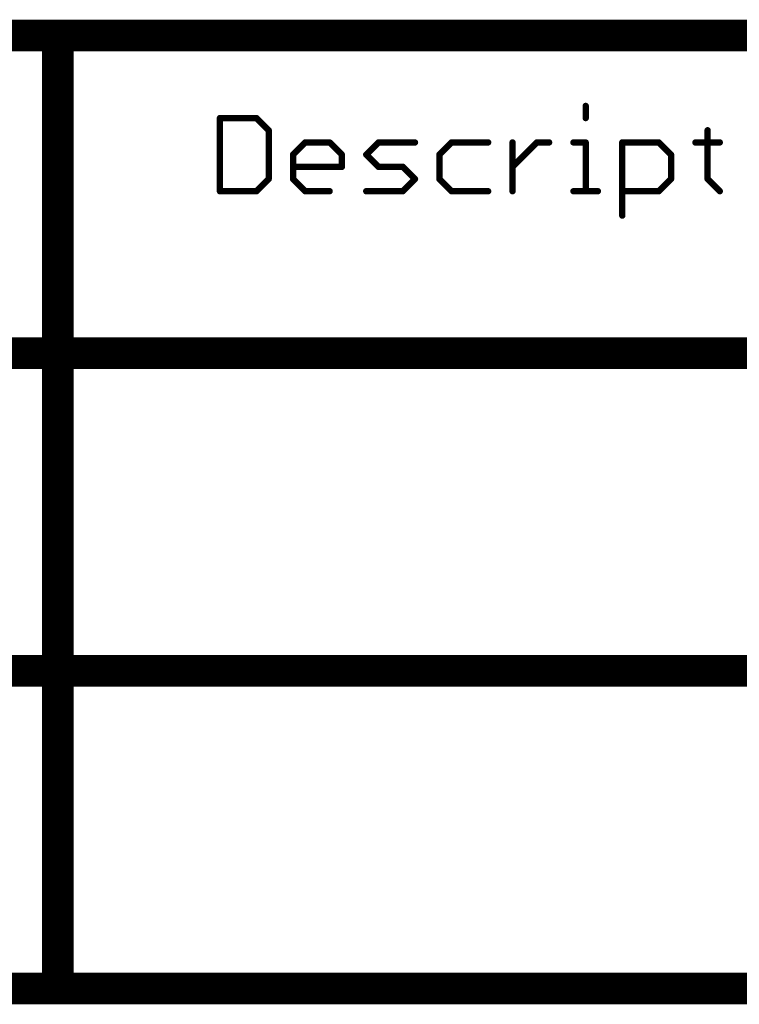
# Model space of a CAD drawing. Extents: x -1.6 to 9, y -2.8 to 5.2.
# Tile 185 of 197: x 6.621 to 7.074, y 4.617 to 5.237. Entities that reach past the tile are written whole.
import ezdxf

# ---------------------------------------------------------------- set-up
doc = ezdxf.new("R2010")
doc.units = 0
doc.layers.get('0').update_dxf_attribs({"linetype": 'CONTINUOUS'})
doc.layers.add('dfn6-15-57-c_document', color=1, linetype='CONTINUOUS')

# ---------------------------------------------------------------- blocks, each defined once
blk = doc.blocks.new('D31')
at = {"const_width": 0.005}
blk.add_lwpolyline([(-0.0025, 0, 1), (0.0025, 0, 1)], format="xyb", close=True, dxfattribs=at)
blk = doc.blocks.new('D32')
at = {"const_width": 0.001}
blk.add_lwpolyline([(-0.0005, 0, 1), (0.0005, 0, 1)], format="xyb", close=True, dxfattribs=at)
blk = doc.blocks.new('D33')
at = {"const_width": 0.01}
blk.add_lwpolyline([(-0.005, 0, 1), (0.005, 0, 1)], format="xyb", close=True, dxfattribs=at)
blk = doc.blocks.new('D34')
at = {"const_width": 0.002}
blk.add_lwpolyline([(-0.001, 0, 1), (0.001, 0, 1)], format="xyb", close=True, dxfattribs=at)

msp = doc.modelspace()

# ---------------------------------------------------------------- linework, layer by layer
at = {"layer": 'dfn6-15-57-c_document', "color": 1}
for points, const_width in [([(6.445, 5.227), (6.645, 5.227)], 0.02), ([(6.645, 5.227), (8.345, 5.227)], 0.02), ([(6.645, 4.627), (6.645, 5.227)], 0.02), ([(6.645, 5.232), (6.645, 5.232)], 0.01), ([(6.645, 5.232), (6.645, 5.232)], 0.01), ([(6.645, 5.222), (6.645, 5.222)], 0.01), ([(6.645, 5.222), (6.645, 5.222)], 0.01), ([(6.65, 5.227), (6.65, 5.227)], 0.01), ([(6.65, 5.227), (6.65, 5.227)], 0.01), ([(6.977196, 5.175039), (6.977196, 5.182712)], 0.004), ([(6.978196, 5.182712), (6.978196, 5.182712)], 0.002), ([(6.978196, 5.182712), (6.978196, 5.182712)], 0.002), ([(6.747, 5.129), (6.747, 5.175039)], 0.004), ([(6.747, 5.175039), (6.77002, 5.175039)], 0.004), ([(6.747, 5.176039), (6.747, 5.176039)], 0.002), ([(6.747, 5.176039), (6.747, 5.176039)], 0.002), ([(6.77002, 5.175039), (6.777693, 5.167366)], 0.004), ([(6.748, 5.175039), (6.748, 5.175039)], 0.002), ([(6.748, 5.175039), (6.748, 5.175039)], 0.002), ([(6.77002, 5.174039), (6.77002, 5.174039)], 0.002), ([(6.77002, 5.174039), (6.77002, 5.174039)], 0.002), ([(6.770727, 5.175746), (6.770727, 5.175746)], 0.002), ([(6.770727, 5.175746), (6.770727, 5.175746)], 0.002), ([(6.976196, 5.175039), (6.976196, 5.175039)], 0.002), ([(6.976196, 5.175039), (6.976196, 5.175039)], 0.002), ([(6.777693, 5.136673), (6.777693, 5.167366)], 0.004), ([(6.776986, 5.166659), (6.776986, 5.166659)], 0.002), ([(6.776986, 5.166659), (6.776986, 5.166659)], 0.002), ([(6.778693, 5.167366), (6.778693, 5.167366)], 0.002), ([(6.778693, 5.167366), (6.778693, 5.167366)], 0.002), ([(7.053928, 5.136673), (7.053928, 5.167366)], 0.004), ([(7.054928, 5.167366), (7.054928, 5.167366)], 0.002), ([(7.054928, 5.167366), (7.054928, 5.167366)], 0.002), ([(6.793039, 5.15202), (6.800712, 5.159693)], 0.004), ([(6.800712, 5.159693), (6.816059, 5.159693)], 0.004), ([(6.800712, 5.160693), (6.800712, 5.160693)], 0.002), ([(6.800712, 5.160693), (6.800712, 5.160693)], 0.002), ([(6.801419, 5.158986), (6.801419, 5.158986)], 0.002), ([(6.801419, 5.158986), (6.801419, 5.158986)], 0.002), ([(6.816059, 5.159693), (6.823732, 5.15202)], 0.004), ([(6.816059, 5.158693), (6.816059, 5.158693)], 0.002), ([(6.816059, 5.158693), (6.816059, 5.158693)], 0.002), ([(6.816766, 5.1604), (6.816766, 5.1604)], 0.002), ([(6.816766, 5.1604), (6.816766, 5.1604)], 0.002), ([(6.839078, 5.15202), (6.846752, 5.159693)], 0.004), ([(6.846752, 5.159693), (6.869771, 5.159693)], 0.004), ([(6.846752, 5.160693), (6.846752, 5.160693)], 0.002), ([(6.846752, 5.160693), (6.846752, 5.160693)], 0.002), ([(6.847459, 5.158986), (6.847459, 5.158986)], 0.002), ([(6.847459, 5.158986), (6.847459, 5.158986)], 0.002), ([(6.869771, 5.158693), (6.869771, 5.158693)], 0.002), ([(6.869771, 5.158693), (6.869771, 5.158693)], 0.002), ([(6.885118, 5.15202), (6.892791, 5.159693)], 0.004), ([(6.892791, 5.159693), (6.915811, 5.159693)], 0.004), ([(6.892791, 5.160693), (6.892791, 5.160693)], 0.002), ([(6.892791, 5.160693), (6.892791, 5.160693)], 0.002), ([(6.893498, 5.158986), (6.893498, 5.158986)], 0.002), ([(6.893498, 5.158986), (6.893498, 5.158986)], 0.002), ([(6.915811, 5.158693), (6.915811, 5.158693)], 0.002), ([(6.915811, 5.158693), (6.915811, 5.158693)], 0.002), ([(6.931157, 5.129), (6.931157, 5.159693)], 0.004), ([(6.931157, 5.144346), (6.946503, 5.159693)], 0.004), ([(6.932157, 5.159693), (6.932157, 5.159693)], 0.002), ([(6.932157, 5.159693), (6.932157, 5.159693)], 0.002), ([(6.946503, 5.159693), (6.954177, 5.159693)], 0.004), ([(6.946503, 5.160693), (6.946503, 5.160693)], 0.002), ([(6.946503, 5.160693), (6.946503, 5.160693)], 0.002), ([(6.94721, 5.158986), (6.94721, 5.158986)], 0.002), ([(6.94721, 5.158986), (6.94721, 5.158986)], 0.002), ([(6.954177, 5.158693), (6.954177, 5.158693)], 0.002), ([(6.954177, 5.158693), (6.954177, 5.158693)], 0.002), ([(6.969523, 5.159693), (6.977196, 5.159693)], 0.004), ([(6.969523, 5.160693), (6.969523, 5.160693)], 0.002), ([(6.969523, 5.160693), (6.969523, 5.160693)], 0.002), ([(6.977196, 5.129), (6.977196, 5.159693)], 0.004), ([(6.977196, 5.158693), (6.977196, 5.158693)], 0.002), ([(6.977196, 5.158693), (6.977196, 5.158693)], 0.002), ([(6.978196, 5.159693), (6.978196, 5.159693)], 0.002), ([(6.978196, 5.159693), (6.978196, 5.159693)], 0.002), ([(7.000216, 5.113654), (7.000216, 5.159693)], 0.004), ([(7.000216, 5.159693), (7.023235, 5.159693)], 0.004), ([(7.000216, 5.160693), (7.000216, 5.160693)], 0.002), ([(7.000216, 5.160693), (7.000216, 5.160693)], 0.002), ([(7.001216, 5.159693), (7.001216, 5.159693)], 0.002), ([(7.001216, 5.159693), (7.001216, 5.159693)], 0.002), ([(7.023235, 5.159693), (7.030909, 5.15202)], 0.004), ([(7.023235, 5.158693), (7.023235, 5.158693)], 0.002), ([(7.023235, 5.158693), (7.023235, 5.158693)], 0.002), ([(7.023942, 5.1604), (7.023942, 5.1604)], 0.002), ([(7.023942, 5.1604), (7.023942, 5.1604)], 0.002), ([(7.046255, 5.159693), (7.061601, 5.159693)], 0.004), ([(7.046255, 5.160693), (7.046255, 5.160693)], 0.002), ([(7.046255, 5.160693), (7.046255, 5.160693)], 0.002), ([(7.061601, 5.158693), (7.061601, 5.158693)], 0.002), ([(7.061601, 5.158693), (7.061601, 5.158693)], 0.002), ([(6.793039, 5.136673), (6.793039, 5.15202)], 0.004), ([(6.792332, 5.152727), (6.792332, 5.152727)], 0.002), ([(6.792332, 5.152727), (6.792332, 5.152727)], 0.002), ([(6.794039, 5.15202), (6.794039, 5.15202)], 0.002), ([(6.794039, 5.15202), (6.794039, 5.15202)], 0.002), ([(6.823732, 5.144346), (6.823732, 5.15202)], 0.004), ([(6.823025, 5.151312), (6.823025, 5.151312)], 0.002), ([(6.823025, 5.151312), (6.823025, 5.151312)], 0.002), ([(6.824732, 5.15202), (6.824732, 5.15202)], 0.002), ([(6.824732, 5.15202), (6.824732, 5.15202)], 0.002), ([(6.839078, 5.15202), (6.846752, 5.144346)], 0.004), ([(6.838371, 5.152727), (6.838371, 5.152727)], 0.002), ([(6.838371, 5.152727), (6.838371, 5.152727)], 0.002), ([(6.839786, 5.152727), (6.839786, 5.152727)], 0.002), ([(6.839786, 5.152727), (6.839786, 5.152727)], 0.002), ([(6.885118, 5.136673), (6.885118, 5.15202)], 0.004), ([(6.884411, 5.152727), (6.884411, 5.152727)], 0.002), ([(6.884411, 5.152727), (6.884411, 5.152727)], 0.002), ([(6.886118, 5.15202), (6.886118, 5.15202)], 0.002), ([(6.886118, 5.15202), (6.886118, 5.15202)], 0.002), ([(7.030909, 5.136673), (7.030909, 5.15202)], 0.004), ([(7.030201, 5.151312), (7.030201, 5.151312)], 0.002), ([(7.030201, 5.151312), (7.030201, 5.151312)], 0.002), ([(7.031909, 5.15202), (7.031909, 5.15202)], 0.002), ([(7.031909, 5.15202), (7.031909, 5.15202)], 0.002), ([(6.793039, 5.144346), (6.823732, 5.144346)], 0.004), ([(6.793039, 5.145346), (6.793039, 5.145346)], 0.002), ([(6.793039, 5.145346), (6.793039, 5.145346)], 0.002), ([(6.846752, 5.144346), (6.862098, 5.144346)], 0.004), ([(6.846752, 5.145346), (6.846752, 5.145346)], 0.002), ([(6.846752, 5.145346), (6.846752, 5.145346)], 0.002), ([(6.862098, 5.144346), (6.869771, 5.136673)], 0.004), ([(6.862805, 5.145053), (6.862805, 5.145053)], 0.002), ([(6.862805, 5.145053), (6.862805, 5.145053)], 0.002), ([(6.93045, 5.145053), (6.93045, 5.145053)], 0.002), ([(6.93045, 5.145053), (6.93045, 5.145053)], 0.002), ([(6.822732, 5.144346), (6.822732, 5.144346)], 0.002), ([(6.822732, 5.144346), (6.822732, 5.144346)], 0.002), ([(6.823732, 5.143346), (6.823732, 5.143346)], 0.002), ([(6.823732, 5.143346), (6.823732, 5.143346)], 0.002), ([(6.846044, 5.143639), (6.846044, 5.143639)], 0.002), ([(6.846044, 5.143639), (6.846044, 5.143639)], 0.002), ([(6.862098, 5.143346), (6.862098, 5.143346)], 0.002), ([(6.862098, 5.143346), (6.862098, 5.143346)], 0.002), ([(6.77002, 5.129), (6.777693, 5.136673)], 0.004), ([(6.776693, 5.136673), (6.776693, 5.136673)], 0.002), ([(6.776693, 5.136673), (6.776693, 5.136673)], 0.002), ([(6.7784, 5.135966), (6.7784, 5.135966)], 0.002), ([(6.7784, 5.135966), (6.7784, 5.135966)], 0.002), ([(6.793039, 5.136673), (6.800712, 5.129)], 0.004), ([(6.792039, 5.136673), (6.792039, 5.136673)], 0.002), ([(6.792039, 5.136673), (6.792039, 5.136673)], 0.002), ([(6.793746, 5.13738), (6.793746, 5.13738)], 0.002), ([(6.793746, 5.13738), (6.793746, 5.13738)], 0.002), ([(6.862098, 5.129), (6.869771, 5.136673)], 0.004), ([(6.869064, 5.135966), (6.869064, 5.135966)], 0.002), ([(6.869064, 5.135966), (6.869064, 5.135966)], 0.002), ([(6.870478, 5.135966), (6.870478, 5.135966)], 0.002), ([(6.870478, 5.135966), (6.870478, 5.135966)], 0.002), ([(6.885118, 5.136673), (6.892791, 5.129)], 0.004), ([(6.884118, 5.136673), (6.884118, 5.136673)], 0.002), ([(6.884118, 5.136673), (6.884118, 5.136673)], 0.002), ([(6.885825, 5.13738), (6.885825, 5.13738)], 0.002), ([(6.885825, 5.13738), (6.885825, 5.13738)], 0.002), ([(7.023235, 5.129), (7.030909, 5.136673)], 0.004), ([(7.029909, 5.136673), (7.029909, 5.136673)], 0.002), ([(7.029909, 5.136673), (7.029909, 5.136673)], 0.002), ([(7.031616, 5.135966), (7.031616, 5.135966)], 0.002), ([(7.031616, 5.135966), (7.031616, 5.135966)], 0.002), ([(7.053928, 5.136673), (7.061601, 5.129)], 0.004), ([(7.052928, 5.136673), (7.052928, 5.136673)], 0.002), ([(7.052928, 5.136673), (7.052928, 5.136673)], 0.002), ([(7.054635, 5.13738), (7.054635, 5.13738)], 0.002), ([(7.054635, 5.13738), (7.054635, 5.13738)], 0.002), ([(6.747, 5.129), (6.77002, 5.129)], 0.004), ([(6.746, 5.129), (6.746, 5.129)], 0.002), ([(6.746, 5.129), (6.746, 5.129)], 0.002), ([(6.747, 5.13), (6.747, 5.13)], 0.002), ([(6.747, 5.13), (6.747, 5.13)], 0.002), ([(6.769312, 5.129707), (6.769312, 5.129707)], 0.002), ([(6.769312, 5.129707), (6.769312, 5.129707)], 0.002), ([(6.77002, 5.128), (6.77002, 5.128)], 0.002), ([(6.77002, 5.128), (6.77002, 5.128)], 0.002), ([(6.800712, 5.129), (6.816059, 5.129)], 0.004), ([(6.800005, 5.128293), (6.800005, 5.128293)], 0.002), ([(6.800005, 5.128293), (6.800005, 5.128293)], 0.002), ([(6.800712, 5.13), (6.800712, 5.13)], 0.002), ([(6.800712, 5.13), (6.800712, 5.13)], 0.002), ([(6.816059, 5.128), (6.816059, 5.128)], 0.002), ([(6.816059, 5.128), (6.816059, 5.128)], 0.002), ([(6.839078, 5.129), (6.862098, 5.129)], 0.004), ([(6.839078, 5.13), (6.839078, 5.13)], 0.002), ([(6.839078, 5.13), (6.839078, 5.13)], 0.002), ([(6.861391, 5.129707), (6.861391, 5.129707)], 0.002), ([(6.861391, 5.129707), (6.861391, 5.129707)], 0.002), ([(6.862098, 5.128), (6.862098, 5.128)], 0.002), ([(6.862098, 5.128), (6.862098, 5.128)], 0.002), ([(6.892791, 5.129), (6.915811, 5.129)], 0.004), ([(6.892084, 5.128293), (6.892084, 5.128293)], 0.002), ([(6.892084, 5.128293), (6.892084, 5.128293)], 0.002), ([(6.892791, 5.13), (6.892791, 5.13)], 0.002), ([(6.892791, 5.13), (6.892791, 5.13)], 0.002), ([(6.915811, 5.128), (6.915811, 5.128)], 0.002), ([(6.915811, 5.128), (6.915811, 5.128)], 0.002), ([(6.930157, 5.129), (6.930157, 5.129)], 0.002), ([(6.930157, 5.129), (6.930157, 5.129)], 0.002), ([(6.969523, 5.129), (6.984869, 5.129)], 0.004), ([(6.969523, 5.13), (6.969523, 5.13)], 0.002), ([(6.969523, 5.13), (6.969523, 5.13)], 0.002), ([(6.976196, 5.129), (6.976196, 5.129)], 0.002), ([(6.976196, 5.129), (6.976196, 5.129)], 0.002), ([(6.984869, 5.128), (6.984869, 5.128)], 0.002), ([(6.984869, 5.128), (6.984869, 5.128)], 0.002), ([(7.000216, 5.129), (7.023235, 5.129)], 0.004), ([(7.000216, 5.13), (7.000216, 5.13)], 0.002), ([(7.000216, 5.13), (7.000216, 5.13)], 0.002), ([(7.022528, 5.129707), (7.022528, 5.129707)], 0.002), ([(7.022528, 5.129707), (7.022528, 5.129707)], 0.002), ([(7.023235, 5.128), (7.023235, 5.128)], 0.002), ([(7.023235, 5.128), (7.023235, 5.128)], 0.002), ([(7.060894, 5.128293), (7.060894, 5.128293)], 0.002), ([(7.060894, 5.128293), (7.060894, 5.128293)], 0.002), ([(6.999216, 5.113654), (6.999216, 5.113654)], 0.002), ([(6.999216, 5.113654), (6.999216, 5.113654)], 0.002), ([(6.445, 5.027), (8.945, 5.027)], 0.02), ([(6.445, 4.827), (8.945, 4.827)], 0.02), ([(6.445, 4.627), (6.645, 4.627)], 0.02), ([(6.645, 4.627), (8.345, 4.627)], 0.02), ([(6.64, 4.627), (6.64, 4.627)], 0.01), ([(6.64, 4.627), (6.64, 4.627)], 0.01), ([(6.645, 4.632), (6.645, 4.632)], 0.01), ([(6.645, 4.632), (6.645, 4.632)], 0.01), ([(6.645, 4.622), (6.645, 4.622)], 0.01), ([(6.645, 4.622), (6.645, 4.622)], 0.01)]:
    msp.add_lwpolyline(points, dxfattribs=dict(at, const_width=const_width))
for points, const_width in [([(6.65, 5.227, 1), (6.64, 5.227)], 0.01), ([(6.645, 5.232, 1), (6.645, 5.222)], 0.01), ([(6.645, 5.222, 1), (6.645, 5.232)], 0.01), ([(6.978196, 5.182712, 1), (6.976196, 5.182712)], 0.002), ([(6.748, 5.175039, 1), (6.746, 5.175039)], 0.002), ([(6.747, 5.176039, 1), (6.747, 5.174039)], 0.002), ([(6.770727, 5.175746, 1.000854), (6.769312, 5.174332)], 0.002), ([(6.77002, 5.174039, 1), (6.77002, 5.176039)], 0.002), ([(6.976196, 5.175039, 1), (6.978196, 5.175039)], 0.002), ([(6.778693, 5.167366, 1), (6.776693, 5.167366)], 0.002), ([(6.776986, 5.166659, 1), (6.7784, 5.168073)], 0.002), ([(7.054928, 5.167366, 1), (7.052928, 5.167366)], 0.002), ([(6.800712, 5.160693, 1), (6.800712, 5.158693)], 0.002), ([(6.801419, 5.158986, 1), (6.800005, 5.1604)], 0.002), ([(6.816766, 5.1604, 1), (6.815352, 5.158986)], 0.002), ([(6.816059, 5.158693, 1), (6.816059, 5.160693)], 0.002), ([(6.846752, 5.160693, 1), (6.846752, 5.158693)], 0.002), ([(6.847459, 5.158986, 0.999854), (6.846044, 5.1604)], 0.002), ([(6.869771, 5.158693, 1), (6.869771, 5.160693)], 0.002), ([(6.892791, 5.160693, 1), (6.892791, 5.158693)], 0.002), ([(6.893498, 5.158986, 1), (6.892084, 5.1604)], 0.002), ([(6.915811, 5.158693, 1), (6.915811, 5.160693)], 0.002), ([(6.932157, 5.159693, 1), (6.930157, 5.159693)], 0.002), ([(6.946503, 5.160693, 1), (6.946503, 5.158693)], 0.002), ([(6.94721, 5.158986, 1), (6.945796, 5.1604)], 0.002), ([(6.954177, 5.158693, 1), (6.954177, 5.160693)], 0.002), ([(6.969523, 5.160693, 1), (6.969523, 5.158693)], 0.002), ([(6.978196, 5.159693, 1), (6.976196, 5.159693)], 0.002), ([(6.977196, 5.158693, 1), (6.977196, 5.160693)], 0.002), ([(7.001216, 5.159693, 1), (6.999216, 5.159693)], 0.002), ([(7.000216, 5.160693, 1), (7.000216, 5.158693)], 0.002), ([(7.023942, 5.1604, 1), (7.022528, 5.158986)], 0.002), ([(7.023235, 5.158693, 1), (7.023235, 5.160693)], 0.002), ([(7.046255, 5.160693, 1), (7.046255, 5.158693)], 0.002), ([(7.061601, 5.158693, 1), (7.061601, 5.160693)], 0.002), ([(6.792332, 5.152727, 1.000854), (6.793746, 5.151312)], 0.002), ([(6.794039, 5.15202, 1), (6.792039, 5.15202)], 0.002), ([(6.824732, 5.15202, 1), (6.822732, 5.15202)], 0.002), ([(6.823025, 5.151312, 0.999854), (6.824439, 5.152727)], 0.002), ([(6.839786, 5.152727, 1), (6.838371, 5.151312)], 0.002), ([(6.838371, 5.152727, 1), (6.839786, 5.151312)], 0.002), ([(6.884411, 5.152727, 1.000854), (6.885825, 5.151312)], 0.002), ([(6.886118, 5.15202, 1), (6.884118, 5.15202)], 0.002), ([(7.031909, 5.15202, 1), (7.029909, 5.15202)], 0.002), ([(7.030201, 5.151312, 1), (7.031616, 5.152727)], 0.002), ([(6.793039, 5.145346, 1), (6.793039, 5.143346)], 0.002), ([(6.823732, 5.143346, 1), (6.823732, 5.145346)], 0.002), ([(6.846752, 5.145346, 1), (6.846752, 5.143346)], 0.002), ([(6.846044, 5.143639, 1.000854), (6.847459, 5.145053)], 0.002), ([(6.862805, 5.145053, 1), (6.861391, 5.143639)], 0.002), ([(6.862098, 5.143346, 1), (6.862098, 5.145346)], 0.002), ([(6.93045, 5.145053, 1), (6.931864, 5.143639)], 0.002), ([(6.822732, 5.144346, 1), (6.824732, 5.144346)], 0.002), ([(6.776693, 5.136673, 1), (6.778693, 5.136673)], 0.002), ([(6.7784, 5.135966, 1), (6.776986, 5.13738)], 0.002), ([(6.793746, 5.13738, 1), (6.792332, 5.135966)], 0.002), ([(6.792039, 5.136673, 1), (6.794039, 5.136673)], 0.002), ([(6.870478, 5.135966, 1), (6.869064, 5.13738)], 0.002), ([(6.869064, 5.135966, 1), (6.870478, 5.13738)], 0.002), ([(6.885825, 5.13738, 1), (6.884411, 5.135966)], 0.002), ([(6.884118, 5.136673, 1), (6.886118, 5.136673)], 0.002), ([(7.029909, 5.136673, 1), (7.031909, 5.136673)], 0.002), ([(7.031616, 5.135966, 0.999854), (7.030201, 5.13738)], 0.002), ([(7.054635, 5.13738, 1), (7.053221, 5.135966)], 0.002), ([(7.052928, 5.136673, 1), (7.054928, 5.136673)], 0.002), ([(6.747, 5.13, 1), (6.747, 5.128)], 0.002), ([(6.746, 5.129, 1), (6.748, 5.129)], 0.002), ([(6.769312, 5.129707, 0.999854), (6.770727, 5.128293)], 0.002), ([(6.77002, 5.128, 1), (6.77002, 5.13)], 0.002), ([(6.800712, 5.13, 1), (6.800712, 5.128)], 0.002), ([(6.800005, 5.128293, 1), (6.801419, 5.129707)], 0.002), ([(6.816059, 5.128, 1), (6.816059, 5.13)], 0.002), ([(6.839078, 5.13, 1), (6.839078, 5.128)], 0.002), ([(6.861391, 5.129707, 1), (6.862805, 5.128293)], 0.002), ([(6.862098, 5.128, 1), (6.862098, 5.13)], 0.002), ([(6.892791, 5.13, 1), (6.892791, 5.128)], 0.002), ([(6.892084, 5.128293, 1), (6.893498, 5.129707)], 0.002), ([(6.915811, 5.128, 1), (6.915811, 5.13)], 0.002), ([(6.930157, 5.129, 1), (6.932157, 5.129)], 0.002), ([(6.969523, 5.13, 1), (6.969523, 5.128)], 0.002), ([(6.976196, 5.129, 1), (6.978196, 5.129)], 0.002), ([(6.984869, 5.128, 1), (6.984869, 5.13)], 0.002), ([(7.000216, 5.13, 1), (7.000216, 5.128)], 0.002), ([(7.022528, 5.129707, 1), (7.023942, 5.128293)], 0.002), ([(7.023235, 5.128, 1), (7.023235, 5.13)], 0.002), ([(7.060894, 5.128293, 1), (7.062308, 5.129707)], 0.002), ([(6.999216, 5.113654, 1), (7.001216, 5.113654)], 0.002), ([(6.645, 4.632, 1), (6.645, 4.622)], 0.01), ([(6.64, 4.627, 1), (6.65, 4.627)], 0.01), ([(6.645, 4.622, 1), (6.645, 4.632)], 0.01)]:
    msp.add_lwpolyline(points, format="xyb", dxfattribs=dict(at, const_width=const_width))

# ---------------------------------------------------------------- block references
at = {"layer": 'dfn6-15-57-c_document'}
for name, p in [('D33', (6.645, 5.227)), ('D33', (6.645, 5.227)), ('D33', (6.645, 5.227)), ('D31', (6.645, 5.232)), ('D31', (6.645, 5.232)), ('D31', (6.645, 5.232)), ('D31', (6.645, 5.232)), ('D31', (6.64, 5.227)), ('D31', (6.645, 5.222)), ('D31', (6.645, 5.222)), ('D31', (6.645, 5.222)), ('D31', (6.645, 5.222)), ('D31', (6.65, 5.227)), ('D31', (6.65, 5.227)), ('D31', (6.65, 5.227)), ('D34', (6.977196, 5.182712)), ('D32', (6.976196, 5.182712)), ('D32', (6.978196, 5.182712)), ('D32', (6.978196, 5.182712)), ('D32', (6.978196, 5.182712)), ('D34', (6.747, 5.175039)), ('D34', (6.747, 5.175039)), ('D32', (6.747, 5.176039)), ('D32', (6.747, 5.176039)), ('D32', (6.747, 5.176039)), ('D34', (6.77002, 5.175039)), ('D34', (6.77002, 5.175039)), ('D32', (6.77002, 5.176039)), ('D34', (6.977196, 5.175039)), ('D32', (6.746, 5.175039)), ('D32', (6.747, 5.174039)), ('D32', (6.748, 5.175039)), ('D32', (6.748, 5.175039)), ('D32', (6.748, 5.175039)), ('D32', (6.769312, 5.174332)), ('D32', (6.77002, 5.174039)), ('D32', (6.77002, 5.174039)), ('D32', (6.77002, 5.174039)), ('D32', (6.770727, 5.175746)), ('D32', (6.770727, 5.175746)), ('D32', (6.770727, 5.175746)), ('D32', (6.976196, 5.175039)), ('D32', (6.976196, 5.175039)), ('D32', (6.976196, 5.175039)), ('D32', (6.978196, 5.175039)), ('D34', (6.777693, 5.167366)), ('D34', (6.777693, 5.167366)), ('D32', (6.776693, 5.167366)), ('D32', (6.776986, 5.166659)), ('D32', (6.776986, 5.166659)), ('D32', (6.776986, 5.166659)), ('D32', (6.7784, 5.168073)), ('D32', (6.778693, 5.167366)), ('D32', (6.778693, 5.167366)), ('D32', (6.778693, 5.167366)), ('D34', (7.053928, 5.167366)), ('D32', (7.052928, 5.167366)), ('D32', (7.054928, 5.167366)), ('D32', (7.054928, 5.167366)), ('D32', (7.054928, 5.167366)), ('D34', (6.800712, 5.159693)), ('D34', (6.800712, 5.159693)), ('D32', (6.800005, 5.1604)), ('D32', (6.800712, 5.160693)), ('D32', (6.800712, 5.160693)), ('D32', (6.800712, 5.160693)), ('D32', (6.800712, 5.158693)), ('D32', (6.801419, 5.158986)), ('D32', (6.801419, 5.158986)), ('D32', (6.801419, 5.158986)), ('D34', (6.816059, 5.159693)), ('D32', (6.815352, 5.158986)), ('D32', (6.816059, 5.160693)), ('D32', (6.816059, 5.158693)), ('D32', (6.816059, 5.158693)), ('D32', (6.816059, 5.158693)), ('D32', (6.816766, 5.1604)), ('D32', (6.816766, 5.1604)), ('D32', (6.816766, 5.1604)), ('D34', (6.846752, 5.159693)), ('D32', (6.846044, 5.1604)), ('D32', (6.846752, 5.160693)), ('D32', (6.846752, 5.160693)), ('D32', (6.846752, 5.160693)), ('D32', (6.846752, 5.158693)), ('D32', (6.847459, 5.158986)), ('D32', (6.847459, 5.158986)), ('D32', (6.847459, 5.158986)), ('D34', (6.869771, 5.159693)), ('D32', (6.869771, 5.160693)), ('D32', (6.869771, 5.158693)), ('D32', (6.869771, 5.158693)), ('D32', (6.869771, 5.158693)), ('D34', (6.892791, 5.159693)), ('D34', (6.892791, 5.159693)), ('D32', (6.892084, 5.1604)), ('D32', (6.892791, 5.160693)), ('D32', (6.892791, 5.160693)), ('D32', (6.892791, 5.160693)), ('D32', (6.892791, 5.158693)), ('D32', (6.893498, 5.158986)), ('D32', (6.893498, 5.158986)), ('D32', (6.893498, 5.158986)), ('D34', (6.915811, 5.159693)), ('D32', (6.915811, 5.160693)), ('D32', (6.915811, 5.158693)), ('D32', (6.915811, 5.158693)), ('D32', (6.915811, 5.158693)), ('D34', (6.931157, 5.159693)), ('D32', (6.930157, 5.159693)), ('D32', (6.932157, 5.159693)), ('D32', (6.932157, 5.159693)), ('D32', (6.932157, 5.159693)), ('D34', (6.946503, 5.159693)), ('D32', (6.945796, 5.1604)), ('D32', (6.946503, 5.160693)), ('D32', (6.946503, 5.160693)), ('D32', (6.946503, 5.160693)), ('D32', (6.946503, 5.158693)), ('D32', (6.94721, 5.158986)), ('D32', (6.94721, 5.158986)), ('D32', (6.94721, 5.158986)), ('D34', (6.954177, 5.159693)), ('D32', (6.954177, 5.160693)), ('D32', (6.954177, 5.158693)), ('D32', (6.954177, 5.158693)), ('D32', (6.954177, 5.158693)), ('D34', (6.969523, 5.159693)), ('D32', (6.969523, 5.160693)), ('D32', (6.969523, 5.160693)), ('D32', (6.969523, 5.160693)), ('D32', (6.969523, 5.158693)), ('D34', (6.977196, 5.159693)), ('D34', (6.977196, 5.159693)), ('D32', (6.976196, 5.159693)), ('D32', (6.977196, 5.160693)), ('D32', (6.977196, 5.158693)), ('D32', (6.977196, 5.158693)), ('D32', (6.977196, 5.158693)), ('D32', (6.978196, 5.159693)), ('D32', (6.978196, 5.159693)), ('D32', (6.978196, 5.159693)), ('D34', (7.000216, 5.159693)), ('D34', (7.000216, 5.159693)), ('D32', (6.999216, 5.159693)), ('D32', (7.000216, 5.160693)), ('D32', (7.000216, 5.160693)), ('D32', (7.000216, 5.160693)), ('D32', (7.000216, 5.158693)), ('D32', (7.001216, 5.159693)), ('D32', (7.001216, 5.159693)), ('D32', (7.001216, 5.159693)), ('D34', (7.023235, 5.159693)), ('D32', (7.022528, 5.158986)), ('D32', (7.023235, 5.160693)), ('D32', (7.023235, 5.158693)), ('D32', (7.023235, 5.158693)), ('D32', (7.023235, 5.158693)), ('D32', (7.023942, 5.1604)), ('D32', (7.023942, 5.1604)), ('D32', (7.023942, 5.1604)), ('D34', (7.046255, 5.159693)), ('D32', (7.046255, 5.160693)), ('D32', (7.046255, 5.160693)), ('D32', (7.046255, 5.160693)), ('D32', (7.046255, 5.158693)), ('D34', (7.061601, 5.159693)), ('D32', (7.061601, 5.160693)), ('D32', (7.061601, 5.158693)), ('D32', (7.061601, 5.158693)), ('D32', (7.061601, 5.158693)), ('D34', (6.793039, 5.15202)), ('D34', (6.793039, 5.15202)), ('D32', (6.792039, 5.15202)), ('D32', (6.792332, 5.152727)), ('D32', (6.792332, 5.152727)), ('D32', (6.792332, 5.152727)), ('D32', (6.793746, 5.151312)), ('D32', (6.794039, 5.15202)), ('D32', (6.794039, 5.15202)), ('D32', (6.794039, 5.15202)), ('D34', (6.823732, 5.15202)), ('D34', (6.823732, 5.15202)), ('D32', (6.822732, 5.15202)), ('D32', (6.823025, 5.151312)), ('D32', (6.823025, 5.151312)), ('D32', (6.823025, 5.151312)), ('D32', (6.824439, 5.152727)), ('D32', (6.824732, 5.15202)), ('D32', (6.824732, 5.15202)), ('D32', (6.824732, 5.15202)), ('D34', (6.839078, 5.15202)), ('D34', (6.839078, 5.15202)), ('D32', (6.838371, 5.152727)), ('D32', (6.838371, 5.152727)), ('D32', (6.838371, 5.152727)), ('D32', (6.838371, 5.151312)), ('D32', (6.839786, 5.152727)), ('D32', (6.839786, 5.152727)), ('D32', (6.839786, 5.152727)), ('D32', (6.839786, 5.151312)), ('D34', (6.885118, 5.15202)), ('D34', (6.885118, 5.15202)), ('D32', (6.884118, 5.15202)), ('D32', (6.884411, 5.152727)), ('D32', (6.884411, 5.152727)), ('D32', (6.884411, 5.152727)), ('D32', (6.885825, 5.151312)), ('D32', (6.886118, 5.15202)), ('D32', (6.886118, 5.15202)), ('D32', (6.886118, 5.15202)), ('D34', (7.030909, 5.15202)), ('D34', (7.030909, 5.15202)), ('D32', (7.029909, 5.15202)), ('D32', (7.030201, 5.151312)), ('D32', (7.030201, 5.151312)), ('D32', (7.030201, 5.151312)), ('D32', (7.031616, 5.152727)), ('D32', (7.031909, 5.15202)), ('D32', (7.031909, 5.15202)), ('D32', (7.031909, 5.15202)), ('D34', (6.793039, 5.144346)), ('D32', (6.793039, 5.145346)), ('D32', (6.793039, 5.145346)), ('D32', (6.793039, 5.145346)), ('D34', (6.823732, 5.144346)), ('D34', (6.823732, 5.144346)), ('D32', (6.823732, 5.145346)), ('D34', (6.846752, 5.144346)), ('D34', (6.846752, 5.144346)), ('D32', (6.846752, 5.145346)), ('D32', (6.846752, 5.145346)), ('D32', (6.846752, 5.145346)), ('D32', (6.847459, 5.145053)), ('D34', (6.862098, 5.144346)), ('D34', (6.862098, 5.144346)), ('D32', (6.862098, 5.145346)), ('D32', (6.862805, 5.145053)), ('D32', (6.862805, 5.145053)), ('D32', (6.862805, 5.145053)), ('D34', (6.931157, 5.144346)), ('D32', (6.93045, 5.145053)), ('D32', (6.93045, 5.145053)), ('D32', (6.93045, 5.145053)), ('D32', (6.793039, 5.143346)), ('D32', (6.822732, 5.144346)), ('D32', (6.822732, 5.144346)), ('D32', (6.822732, 5.144346)), ('D32', (6.823732, 5.143346)), ('D32', (6.823732, 5.143346)), ('D32', (6.823732, 5.143346)), ('D32', (6.824732, 5.144346)), ('D32', (6.846044, 5.143639)), ('D32', (6.846044, 5.143639)), ('D32', (6.846044, 5.143639)), ('D32', (6.846752, 5.143346)), ('D32', (6.861391, 5.143639)), ('D32', (6.862098, 5.143346)), ('D32', (6.862098, 5.143346)), ('D32', (6.862098, 5.143346)), ('D32', (6.931864, 5.143639)), ('D34', (6.777693, 5.136673)), ('D32', (6.776693, 5.136673)), ('D32', (6.776693, 5.136673)), ('D32', (6.776693, 5.136673)), ('D32', (6.776986, 5.13738)), ('D32', (6.7784, 5.135966)), ('D32', (6.7784, 5.135966)), ('D32', (6.7784, 5.135966)), ('D32', (6.778693, 5.136673)), ('D34', (6.793039, 5.136673)), ('D34', (6.793039, 5.136673)), ('D32', (6.792039, 5.136673)), ('D32', (6.792039, 5.136673)), ('D32', (6.792039, 5.136673)), ('D32', (6.792332, 5.135966)), ('D32', (6.793746, 5.13738)), ('D32', (6.793746, 5.13738)), ('D32', (6.793746, 5.13738)), ('D32', (6.794039, 5.136673)), ('D34', (6.869771, 5.136673)), ('D34', (6.869771, 5.136673)), ('D32', (6.869064, 5.13738)), ('D32', (6.869064, 5.135966)), ('D32', (6.869064, 5.135966)), ('D32', (6.869064, 5.135966)), ('D32', (6.870478, 5.13738)), ('D32', (6.870478, 5.135966)), ('D32', (6.870478, 5.135966)), ('D32', (6.870478, 5.135966)), ('D34', (6.885118, 5.136673)), ('D34', (6.885118, 5.136673)), ('D32', (6.884118, 5.136673)), ('D32', (6.884118, 5.136673)), ('D32', (6.884118, 5.136673)), ('D32', (6.884411, 5.135966)), ('D32', (6.885825, 5.13738)), ('D32', (6.885825, 5.13738)), ('D32', (6.885825, 5.13738)), ('D32', (6.886118, 5.136673)), ('D34', (7.030909, 5.136673)), ('D34', (7.030909, 5.136673)), ('D32', (7.029909, 5.136673)), ('D32', (7.029909, 5.136673)), ('D32', (7.029909, 5.136673)), ('D32', (7.030201, 5.13738)), ('D32', (7.031616, 5.135966)), ('D32', (7.031616, 5.135966)), ('D32', (7.031616, 5.135966)), ('D32', (7.031909, 5.136673)), ('D34', (7.053928, 5.136673)), ('D34', (7.053928, 5.136673)), ('D32', (7.052928, 5.136673)), ('D32', (7.052928, 5.136673)), ('D32', (7.052928, 5.136673)), ('D32', (7.053221, 5.135966)), ('D32', (7.054635, 5.13738)), ('D32', (7.054635, 5.13738)), ('D32', (7.054635, 5.13738)), ('D32', (7.054928, 5.136673)), ('D34', (6.747, 5.129)), ('D34', (6.747, 5.129)), ('D32', (6.746, 5.129)), ('D32', (6.746, 5.129)), ('D32', (6.746, 5.129)), ('D32', (6.747, 5.13)), ('D32', (6.747, 5.13)), ('D32', (6.747, 5.13)), ('D32', (6.747, 5.128)), ('D32', (6.748, 5.129)), ('D34', (6.77002, 5.129)), ('D34', (6.77002, 5.129)), ('D32', (6.769312, 5.129707)), ('D32', (6.769312, 5.129707)), ('D32', (6.769312, 5.129707)), ('D32', (6.77002, 5.13)), ('D32', (6.77002, 5.128)), ('D32', (6.77002, 5.128)), ('D32', (6.77002, 5.128)), ('D32', (6.770727, 5.128293)), ('D34', (6.800712, 5.129)), ('D34', (6.800712, 5.129)), ('D32', (6.800005, 5.128293)), ('D32', (6.800005, 5.128293)), ('D32', (6.800005, 5.128293)), ('D32', (6.800712, 5.13)), ('D32', (6.800712, 5.13)), ('D32', (6.800712, 5.13)), ('D32', (6.800712, 5.128)), ('D32', (6.801419, 5.129707)), ('D34', (6.816059, 5.129)), ('D32', (6.816059, 5.13)), ('D32', (6.816059, 5.128)), ('D32', (6.816059, 5.128)), ('D32', (6.816059, 5.128)), ('D34', (6.839078, 5.129)), ('D32', (6.839078, 5.13)), ('D32', (6.839078, 5.13)), ('D32', (6.839078, 5.13)), ('D32', (6.839078, 5.128)), ('D34', (6.862098, 5.129)), ('D34', (6.862098, 5.129)), ('D32', (6.861391, 5.129707)), ('D32', (6.861391, 5.129707)), ('D32', (6.861391, 5.129707)), ('D32', (6.862098, 5.13)), ('D32', (6.862098, 5.128)), ('D32', (6.862098, 5.128)), ('D32', (6.862098, 5.128)), ('D32', (6.862805, 5.128293)), ('D34', (6.892791, 5.129)), ('D34', (6.892791, 5.129)), ('D32', (6.892084, 5.128293)), ('D32', (6.892084, 5.128293)), ('D32', (6.892084, 5.128293)), ('D32', (6.892791, 5.13)), ('D32', (6.892791, 5.13)), ('D32', (6.892791, 5.13)), ('D32', (6.892791, 5.128)), ('D32', (6.893498, 5.129707)), ('D34', (6.915811, 5.129)), ('D32', (6.915811, 5.13)), ('D32', (6.915811, 5.128)), ('D32', (6.915811, 5.128)), ('D32', (6.915811, 5.128)), ('D34', (6.931157, 5.129)), ('D32', (6.930157, 5.129)), ('D32', (6.930157, 5.129)), ('D32', (6.930157, 5.129)), ('D32', (6.932157, 5.129)), ('D34', (6.969523, 5.129)), ('D32', (6.969523, 5.13)), ('D32', (6.969523, 5.13)), ('D32', (6.969523, 5.13)), ('D32', (6.969523, 5.128)), ('D34', (6.977196, 5.129)), ('D32', (6.976196, 5.129)), ('D32', (6.976196, 5.129)), ('D32', (6.976196, 5.129)), ('D32', (6.978196, 5.129)), ('D34', (6.984869, 5.129)), ('D32', (6.984869, 5.13)), ('D32', (6.984869, 5.128)), ('D32', (6.984869, 5.128)), ('D32', (6.984869, 5.128)), ('D34', (7.000216, 5.129)), ('D32', (7.000216, 5.13)), ('D32', (7.000216, 5.13)), ('D32', (7.000216, 5.13)), ('D32', (7.000216, 5.128)), ('D34', (7.023235, 5.129)), ('D34', (7.023235, 5.129)), ('D32', (7.022528, 5.129707)), ('D32', (7.022528, 5.129707)), ('D32', (7.022528, 5.129707)), ('D32', (7.023235, 5.13)), ('D32', (7.023235, 5.128)), ('D32', (7.023235, 5.128)), ('D32', (7.023235, 5.128)), ('D32', (7.023942, 5.128293)), ('D34', (7.061601, 5.129)), ('D32', (7.060894, 5.128293)), ('D32', (7.060894, 5.128293)), ('D32', (7.060894, 5.128293)), ('D32', (7.062308, 5.129707)), ('D34', (7.000216, 5.113654)), ('D32', (6.999216, 5.113654)), ('D32', (6.999216, 5.113654)), ('D32', (6.999216, 5.113654)), ('D32', (7.001216, 5.113654)), ('D33', (6.645, 4.627)), ('D33', (6.645, 4.627)), ('D33', (6.645, 4.627)), ('D31', (6.64, 4.627)), ('D31', (6.64, 4.627)), ('D31', (6.64, 4.627)), ('D31', (6.645, 4.632)), ('D31', (6.645, 4.632)), ('D31', (6.645, 4.632)), ('D31', (6.645, 4.632)), ('D31', (6.65, 4.627)), ('D31', (6.645, 4.622)), ('D31', (6.645, 4.622)), ('D31', (6.645, 4.622)), ('D31', (6.645, 4.622))]:
    msp.add_blockref(name, p, dxfattribs=at)

doc.saveas('drawing.dxf')
